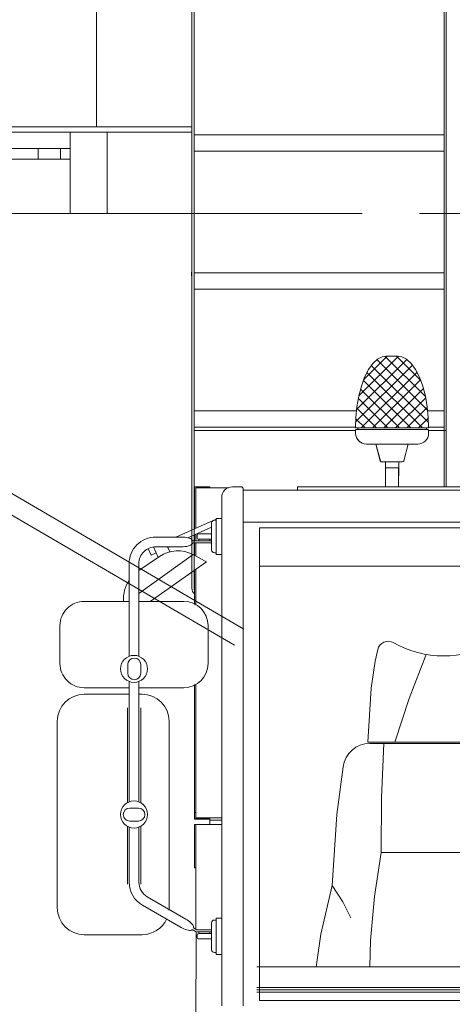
# Model space of a CAD drawing. Extents: x 6150 to 37180, y 3727 to 23870.
# Tile 3 of 27: x 9817 to 10616, y 6104 to 7927. Entities that reach past the tile are written whole.
import ezdxf

# ---------------------------------------------------------------- set-up
doc = ezdxf.new("R2010")
doc.units = 0
doc.header["$LTSCALE"] = 37.5
doc.header["$MEASUREMENT"] = 0
doc.linetypes.add('CENTER', pattern=[50.5, 30, -9, 2.5, -9])
doc.linetypes.add('HIDDEN', pattern=[12.6, 8.4, -4.2])
for name, color, linetype in [('10', 216, 'Continuous'), ('11', 251, 'Continuous'), ('15', 96, 'Continuous')]:
    doc.layers.add(name, color=color, linetype=linetype)

# ---------------------------------------------------------------- blocks, each defined once
blk = doc.blocks.new('*G211')
at = {"layer": '11', "color": 251, "linetype": 'Continuous', "lineweight": 9}
for p, q in [((9573.3, 7183.2), (10231.2, 6798.6)), ((10213.6, 6768.5), (9555.7, 7153.3)), ((10113.8, 6867.2), (10105.2, 6872.3))]:
    blk.add_line(p, q, dxfattribs=at)
blk.add_arc((9308.6, 5661.8), 600, 5.7865, 49.7564, dxfattribs=at)
blk = doc.blocks.new('*G212')
at = {"layer": '15', "color": 96, "linetype": 'Continuous', "lineweight": 9}
for p, q in [((9958.4, 8198.1), (9958.4, 7728.1)), ((9958.4, 7728.1), (9958.4, 8198.1)), ((9403.7, 7728.1), (10135, 7728.1)), ((10135, 7718.1), (8990.2, 7718.1)), ((8990.2, 7568.1), (10135, 7568.1))]:
    blk.add_line(p, q, dxfattribs=at)
at = {"layer": '15', "color": 96, "linetype": 'CENTER', "lineweight": 9}
for p, q in [((9910.2, 7568.1), (9910.2, 7718.1)), ((9978.1, 7568.1), (9978.1, 7718.1)), ((9712.2, 7688.1), (9910.2, 7688.1)), ((9850.6, 7688.1), (9850.6, 7668.1)), ((9892.2, 7688.1), (9892.2, 7668.1)), ((9910.2, 7688.1), (9910.2, 7668.1)), ((9910.2, 7668.1), (9712.2, 7668.1)), ((10636, 7568.1), (10556, 7568.1)), ((10556, 7568.1), (10566, 7568.1))]:
    blk.add_line(p, q, dxfattribs=at)
at = {"layer": '15', "color": 96, "linetype": 'HIDDEN', "lineweight": 9}
blk.add_line((10135, 7568.1), (13125, 7568.1), dxfattribs=at)
blk = doc.blocks.new('*G214')
at = {"layer": '10', "color": 216, "linetype": 'Continuous', "lineweight": 9}
for p, q in [((10135, 6874.1), (10135, 8486.1)), ((10139, 8486.1), (10139, 6874.1)), ((10601, 7061.9), (10601, 7954.9)), ((10601, 7061.9), (10601, 7954.9)), ((10605, 7954.9), (10605, 7061.9)), ((10139, 7713.2), (10601, 7713.2)), ((10139, 7683.2), (10139, 7713.2)), ((10601, 7713.2), (10601, 7683.2)), ((10601, 7683.2), (10139, 7683.2)), ((10134, 7453), (10134, 7459)), ((10134.5, 7459.5), (10135, 7459.5)), ((10135, 7459.5), (10135, 7452.5)), ((10139, 7457.8), (10601, 7457.8)), ((10139, 7427.8), (10139, 7457.8)), ((10601, 7457.8), (10601, 7427.8)), ((10135, 7452.5), (10134.5, 7452.5)), ((10601, 7427.8), (10139, 7427.8)), ((10439.4, 7205.1), (10532.1, 7297.8)), ((10516.9, 7303.8), (10443.6, 7230.5)), ((10452.6, 7260.7), (10495.8, 7303.9)), ((10570.7, 7203.6), (10477.1, 7297.3)), ((10491.9, 7303.7), (10566.8, 7228.8)), ((10495, 7303.9), (10515, 7303.9)), ((10515, 7303.9), (10495, 7303.9)), ((10558.3, 7258.5), (10512.9, 7303.9)), ((10542.8, 7287.3), (10437.7, 7182.2)), ((10447.6, 7170.9), (10551.1, 7274.4)), ((10561, 7170.9), (10458.4, 7273.5)), ((10466.6, 7286.5), (10572.3, 7180.8)), ((10451.9, 7258.8), (10539.8, 7170.9)), ((10557.8, 7259.8), (10468.8, 7170.9)), ((10518.6, 7170.9), (10446.6, 7242.8)), ((10490, 7170.9), (10563.1, 7243.9)), ((10442.6, 7225.7), (10497.4, 7170.9)), ((10567.2, 7226.8), (10511.3, 7170.9)), ((10139, 7202.3), (10439.1, 7202.3)), ((10139, 7172.3), (10139, 7202.3)), ((10476.2, 7170.9), (10439.7, 7207.4)), ((10532.5, 7170.9), (10570.1, 7208.6)), ((10570.9, 7202.3), (10601, 7202.3)), ((10601, 7202.3), (10601, 7172.3)), ((10438, 7187.9), (10455, 7170.9)), ((10572, 7189.2), (10553.7, 7170.9)), ((10437.5, 7172.3), (10139, 7172.3)), ((10437.5, 7166.1), (10139, 7166.1)), ((10572.5, 7170.9), (10437.5, 7170.9)), ((10441.5, 7170.9), (10437.5, 7170.9)), ((10437.5, 7170.9), (10441.5, 7170.9)), ((10437.5, 7160.9), (10437.5, 7165.9)), ((10437.5, 7165.9), (10437.5, 7160.9)), ((10439.5, 7167.9), (10441.5, 7167.9)), ((10441.5, 7167.9), (10439.5, 7167.9)), ((10441.5, 7170.9), (10568.5, 7170.9)), ((10441.5, 7167.9), (10441.5, 7170.9)), ((10568.5, 7170.9), (10441.5, 7170.9)), ((10441.5, 7170.9), (10441.5, 7167.9)), ((10568.5, 7167.9), (10441.5, 7167.9)), ((10441.5, 7167.9), (10568.5, 7167.9)), ((10568.5, 7170.9), (10568.5, 7167.9)), ((10572.5, 7170.9), (10568.5, 7170.9)), ((10568.5, 7170.9), (10572.5, 7170.9)), ((10568.5, 7167.9), (10568.5, 7170.9)), ((10568.5, 7167.9), (10570.5, 7167.9)), ((10570.5, 7167.9), (10568.5, 7167.9)), ((10601, 7172.3), (10572.5, 7172.3)), ((10605, 7166.1), (10572.5, 7166.1)), ((10572.5, 7165.9), (10572.5, 7160.9)), ((10572.5, 7160.9), (10572.5, 7165.9)), ((10475, 7140.9), (10457.5, 7140.9)), ((10457.5, 7140.9), (10475, 7140.9)), ((10535, 7140.9), (10475, 7140.9)), ((10483.8, 7110.1), (10475, 7140.9)), ((10475, 7140.9), (10535, 7140.9)), ((10475, 7140.9), (10483.2, 7110.1)), ((10535, 7140.9), (10526.8, 7110.1)), ((10526.8, 7110.1), (10535, 7140.9)), ((10552.5, 7140.9), (10535, 7140.9)), ((10535, 7140.9), (10552.5, 7140.9)), ((10492.8, 7107.9), (10486.1, 7107.9)), ((10486.1, 7107.9), (10492.8, 7107.9)), ((10517.2, 7107.9), (10492.8, 7107.9)), ((10492.8, 7107.9), (10517.2, 7107.9)), ((10492.8, 7107.9), (10492.8, 7088.1)), ((10493, 7096.9), (10517, 7096.9)), ((10493, 7061.9), (10493, 7096.9)), ((10517, 7096.9), (10517, 7061.9)), ((10523.9, 7107.9), (10517.2, 7107.9)), ((10517.2, 7107.9), (10523.9, 7107.9)), ((10517.2, 7088.1), (10517.2, 7107.9)), ((10135, 7083.3), (10135, 7071.3)), ((10135, 7082.3), (10135, 7075.3)), ((10492.8, 7088.1), (10492.8, 7081.9)), ((10517.2, 7081.9), (10517.2, 7088.1)), ((10135, 7045.8), (10135, 7058.8)), ((10135, 6884.9), (10135, 6897.9))]:
    blk.add_line(p, q, dxfattribs=at)
for points in [[(10437.5, 7170.9), (10438.1, 7190.2), (10440, 7210), (10443.4, 7229.6), (10448.2, 7248.2), (10454.3, 7264.9), (10461.6, 7279.1), (10469.6, 7290.2), (10478.1, 7298), (10486.7, 7302.5), (10495, 7303.9)], [(10495, 7303.9), (10486.7, 7302.5), (10478.1, 7298), (10469.6, 7290.2), (10461.6, 7279.1), (10454.3, 7264.9), (10448.2, 7248.2), (10443.4, 7229.6), (10440, 7210), (10438.1, 7190.2), (10437.5, 7170.9)], [(10515, 7303.9), (10523.3, 7302.5), (10531.9, 7298), (10540.4, 7290.2), (10548.4, 7279.1), (10555.7, 7264.9), (10561.8, 7248.2), (10566.6, 7229.6), (10570, 7210), (10571.9, 7190.2), (10572.5, 7170.9)], [(10572.5, 7170.9), (10571.9, 7190.2), (10570, 7210), (10566.6, 7229.6), (10561.8, 7248.2), (10555.7, 7264.9), (10548.4, 7279.1), (10540.4, 7290.2), (10531.9, 7298), (10523.3, 7302.5), (10515, 7303.9)], [(10486.1, 7107.9), (10485.8, 7107.9), (10485.4, 7108), (10485.1, 7108.1), (10484.8, 7108.3), (10484.5, 7108.5), (10484.3, 7108.8), (10484.1, 7109.1), (10483.9, 7109.4), (10483.9, 7109.8), (10483.8, 7110.1)], [(10135, 7071.3), (10135, 7071.2)], [(10135, 7045.7), (10135, 7045.8)], [(10135, 6884.8), (10135, 6884.9)]]:
    blk.add_lwpolyline(points, dxfattribs=at)
for centre, radius, start, end in [((10134.5, 7459), 0.5, 90, 179.9738), ((10134.5, 7453), 0.501, 180, -90.1309), ((10439.5, 7165.9), 2, 90, -179.9409), ((10439.5, 7165.9), 2, 90, -179.9869), ((10570.5, 7165.9), 2, 0, 89.9345), ((10570.5, 7165.9), 2, 0, 90.0131), ((10457.5, 7160.9), 20, 180, -89.9902), ((10457.5, 7160.9), 20, 180, -90.0039), ((10552.5, 7160.9), 20, -90, 0.0072), ((10552.5, 7160.9), 20, -90, 0.0013), ((10486.1, 7110.9), 3, -164.9818, -89.9996), ((10523.9, 7110.9), 3, -90, -14.9179), ((10523.9, 7110.9), 3, -90, -14.9756), ((10149, 6874.1), 14, 180, -130.0051), ((10149, 6874.1), 9.99, 180, -154.1484), ((10149, 6874.1), 9.99, 180, -154.1675)]:
    blk.add_arc(centre, radius, start, end, dxfattribs=at)
blk = doc.blocks.new('*G251')
at = {"layer": '10', "color": 216, "linetype": 'Continuous', "lineweight": 9}
for p, q in [((9936.0004, 6849.87036), (10019.0008, 6849.87036)), ((10037.0008, 6849.87036), (10120.0008, 6849.87036)), ((9891.0004, 6734.87076), (9891.0004, 6804.87076)), ((10165, 6804.87076), (10165, 6734.87076)), ((10016.4856, 6732.87116), (10016.4856, 6716.87156)), ((10040.4852, 6716.87156), (10040.4852, 6732.87116)), ((10019.0008, 6689.87196), (9936.0004, 6689.87196)), ((10120.0008, 6689.87036), (10037.0008, 6689.87036))]:
    blk.add_line(p, q, dxfattribs=at)
blk.add_circle((10028.0012, 6724.87076), 25, dxfattribs=at)
for centre, radius, start, end in [((9936.0004, 6804.87116), 44.99939, 90, -179.9996), ((10120, 6804.87036), 45, 0, 89.998833), ((10028.486, 6732.87116), 11.99951, 0, 180), ((9935.9992, 6734.87076), 44.99878, 180, -89.99844), ((10120, 6734.87036), 45, -90, 0), ((10028.486, 6716.87156), 12.00012, 180, 0)]:
    blk.add_arc(centre, radius, start, end, dxfattribs=at)
blk = doc.blocks.new('*G252')
at = {"layer": '10', "color": 216, "linetype": 'Continuous', "lineweight": 9}
for p, q in [((10105.3116, 6968.89076), (10180, 7002.14636)), ((10127.1988, 6967.69076), (10171.5004, 6987.41596)), ((10059.5228, 6935.36996), (10054.082, 6947.59036)), ((10094.3824, 6950.88996), (10090.6544, 6949.23116)), ((10068.7292, 6939.46916), (10059.5228, 6935.36996))]:
    blk.add_line(p, q, dxfattribs=at)
blk = doc.blocks.new('*G253')
at = {"layer": '10', "color": 216, "linetype": 'Continuous', "lineweight": 9}
for p, q in [((9936.0004, 6677.79476), (10019.0008, 6677.79476)), ((10037.0008, 6677.79476), (10043.0012, 6677.79476)), ((10015.9448, 6652.44516), (10015.9448, 6476.77916)), ((10040.5012, 6652.44516), (10040.5012, 6476.94596)), ((9886.0012, 6282.79556), (9886.0012, 6627.79556)), ((10093.0008, 6627.79556), (10093.0012, 6282.79556)), ((10029.7296, 6467.19796), (10020.0012, 6467.19916)), ((10036.0012, 6467.19796), (10029.7296, 6467.19796)), ((10020.0012, 6443.19796), (10036.0012, 6443.19796)), ((10015.9448, 6433.39396), (10015.9448, 6326.21356)), ((10040.5012, 6433.64436), (10040.5012, 6326.21356)), ((10043.0012, 6232.79516), (9936.0004, 6232.79516))]:
    blk.add_line(p, q, dxfattribs=at)
blk.add_circle((10028.0012, 6455.29556), 25, dxfattribs=at)
for centre, radius, start, end in [((9936.0004, 6627.79516), 49.9997, 90, 179.9993), ((10043.0012, 6627.79516), 49.99939, 0, 89.999649), ((10020.0012, 6455.19876), 12.00073, 180, -90.00293), ((10020.002, 6455.19836), 12.00073, 90, 179.99709), ((10036.0004, 6455.19836), 12.00012, 0, 89.997086), ((10036.0012, 6455.19836), 12.00043, -90, 0), ((9936.0016, 6282.79516), 50.00061, 180, -90.00104), ((10043.4864, 6282.77956), 49.51476, -5.5697, 0.01822), ((10043.0012, 6282.79476), 49.9997, -90, -25.17084)]:
    blk.add_arc(centre, radius, start, end, dxfattribs=at)
blk = doc.blocks.new('*G255')
at = {"layer": '10', "color": 216, "linetype": 'Continuous', "lineweight": 9}
for p, q in [((10768.752, 6173.12996), (10255, 6173.12996)), ((10778.752, 6106.90356), (10778.752, 6163.13156)), ((10778.752, 6135.32996), (10255, 6135.32996)), ((10778.752, 6130.87076), (10255, 6130.87076)), ((10255, 6126.13036), (10778.752, 6126.13036))]:
    blk.add_line(p, q, dxfattribs=at)
blk.add_arc((10768.752, 6163.12996), 10, 0, 89.991264, dxfattribs=at)
blk = doc.blocks.new('*G256')
at = {"layer": '10', "color": 216, "linetype": 'Continuous', "lineweight": 9}
for p, q in [((10473.5896, 6738.89196), (10478.512, 6760.46396)), ((10567.9996, 6751.67516), (10536.8764, 6670.28356)), ((10631.9996, 6751.67516), (10663.1228, 6670.28356)), ((10721.4868, 6760.46396), (10726.4096, 6738.89196)), ((10466.2496, 6688.89076), (10473.5896, 6738.89196)), ((10726.4096, 6738.89196), (10733.7496, 6688.89076)), ((10459.9996, 6588.89076), (10466.2496, 6688.89076)), ((10733.7496, 6688.89076), (10739.9996, 6588.89076)), ((10536.8764, 6670.28356), (10509.9988, 6588.89076)), ((10663.1228, 6670.28356), (10689.9988, 6588.89076)), ((10739.9996, 6588.89076), (10459.9996, 6588.89076)), ((10463.9456, 6586.88996), (10736.0536, 6586.88996)), ((10489.9996, 6586.89156), (10485.4988, 6485.89156)), ((10714.5004, 6485.89156), (10709.9996, 6586.89156)), ((10402.9792, 6455.39076), (10414.3588, 6543.30876)), ((10785.6404, 6543.30876), (10797.0184, 6455.39076)), ((10485.4988, 6485.89156), (10484.9996, 6384.89076)), ((10714.9996, 6384.89076), (10714.5004, 6485.89156)), ((10393.9996, 6323.89076), (10402.9792, 6455.39076)), ((10797.0184, 6455.39076), (10805.9992, 6323.89076)), ((10472.6672, 6303.39116), (10484.9996, 6384.89076)), ((10484.9996, 6384.89076), (10714.9996, 6384.89076)), ((10484.9996, 6384.89076), (10714.9996, 6384.89076)), ((10714.9996, 6384.89076), (10727.3316, 6303.39116)), ((10373.0252, 6233.77836), (10393.9996, 6323.89076)), ((10393.9996, 6323.89076), (10413.8148, 6293.89076)), ((10805.9992, 6323.89076), (10786.1844, 6293.89076)), ((10805.9992, 6323.89076), (10826.9728, 6233.77836)), ((10413.8148, 6293.89076), (10428.9996, 6263.89076)), ((10464.9988, 6221.89276), (10472.6672, 6303.39116)), ((10727.3316, 6303.39116), (10734.9988, 6221.89276)), ((10786.1844, 6293.89076), (10770.9992, 6263.89076)), ((10364.5252, 6173.13156), (10373.0252, 6233.77836)), ((10826.9728, 6233.77836), (10835.4736, 6173.13156)), ((10463.8836, 6173.13156), (10464.9988, 6221.89276)), ((10734.9988, 6221.89276), (10736.1152, 6173.13156))]:
    blk.add_line(p, q, dxfattribs=at)
for centre, radius, start, end in [((10498.0108, 6756.01356), 20.00061, 60.216316, 167.14386), ((10599.9988, 6934.20196), 185.31054, -119.78354, -60.21307), ((10701.988, 6756.01356), 20.00039, 12.857991, 119.78555), ((10463.9456, 6536.88876), 50.00122, 90, 172.62332), ((10736.0548, 6536.89076), 49.99918, 7.3749661, 90.001594)]:
    blk.add_arc(centre, radius, start, end, dxfattribs=at)
blk = doc.blocks.new('*G259')
at = {"layer": '10', "color": 216, "linetype": 'Continuous', "lineweight": 9}
for p, q in [((10176.4996, 6999.89076), (10180, 6999.89076)), ((10190, 7003.39236), (10180, 7003.39236)), ((10180, 7003.39236), (10180, 6936.39316)), ((10180, 6999.89076), (10180, 6939.89276)), ((10190, 6936.39316), (10190, 7003.39236)), ((10171.5004, 6964.89276), (10171.5004, 6994.89276)), ((10116, 6968.88996), (10068.0008, 6968.88996)), ((10118.8984, 6968.81596), (10116, 6968.88996)), ((10121.876, 6968.58116), (10118.8984, 6968.81596)), ((10124.8252, 6968.17196), (10121.876, 6968.58116)), ((10127.622, 6967.58716), (10124.8252, 6968.17196)), ((10130.142, 6966.84036), (10127.622, 6967.58716)), ((10132.2764, 6965.95876), (10130.142, 6966.84036)), ((10133.9476, 6964.97996), (10132.2764, 6965.95876)), ((10135.1176, 6963.94836), (10133.9476, 6964.97996)), ((10135.7892, 6962.90636), (10135.1176, 6963.94836)), ((10136.0004, 6961.89236), (10135.7892, 6962.90636)), ((10144.4996, 6967.89196), (10144.4996, 6971.89236)), ((10147.4996, 6974.88996), (10171.5004, 6974.88996)), ((10147.9996, 6964.89276), (10147.4996, 6964.89276)), ((10168, 6964.89276), (10147.9996, 6964.89276)), ((10147.9996, 6964.89276), (10147.9996, 6961.89236)), ((10147.9996, 6961.89236), (10147.9996, 6964.89276)), ((10171.4996, 6964.89276), (10168, 6964.89276)), ((10168, 6964.89276), (10168, 6961.89236)), ((10168, 6961.89236), (10168, 6964.89276)), ((10171.4996, 6944.89276), (10171.4996, 6964.89276)), ((10171.5004, 6974.88996), (10171.5004, 6964.89276)), ((10116, 6950.89036), (10068.0008, 6950.89036)), ((10118.8984, 6950.96436), (10116, 6950.89036)), ((10121.876, 6951.19956), (10118.8984, 6950.96436)), ((10124.8252, 6951.60876), (10121.876, 6951.19956)), ((10127.622, 6952.19396), (10124.8252, 6951.60876)), ((10130.142, 6952.94116), (10127.622, 6952.19396)), ((10132.2764, 6953.82316), (10130.142, 6952.94116)), ((10133.9476, 6954.80236), (10132.2764, 6953.82316)), ((10135.1176, 6955.83476), (10133.9476, 6954.80236)), ((10135.7892, 6956.87716), (10135.1176, 6955.83476)), ((10136.0004, 6957.89196), (10135.7892, 6956.87716)), ((10145.3824, 6961.85556), (10136.0004, 6961.85556)), ((10136.0004, 6961.85556), (10138.6208, 6961.85556)), ((10139.1548, 6957.89196), (10136.0004, 6957.89196)), ((10144.1372, 6957.89196), (10139.1548, 6957.89196)), ((10144.1372, 6961.85556), (10171.5004, 6961.85556)), ((10145.3824, 6957.89196), (10144.1372, 6957.89196)), ((10171.5004, 6957.89196), (10145.3824, 6957.89196)), ((10171.5004, 6961.85556), (10171.5004, 6957.89196)), ((10180, 6939.89276), (10176.4996, 6939.89276)), ((10180, 6936.39316), (10190, 6936.39316)), ((10018.9996, 6919.89156), (10018.9996, 6748.19476)), ((10036.9996, 6919.89156), (10036.9996, 6748.19476)), ((10018.9996, 6701.54796), (10018.9996, 6478.61876)), ((10036.9996, 6701.54676), (10036.9996, 6478.61956)), ((10018.9996, 6431.97156), (10018.9996, 6329.80236)), ((10036.9996, 6431.97076), (10036.9996, 6329.80236)), ((10052.5008, 6302.95476), (10123.8204, 6261.77876)), ((10043.5004, 6287.36596), (10114.8208, 6246.19076)), ((10123.8204, 6261.77876), (10126.2936, 6260.26556)), ((10126.2936, 6260.26556), (10128.7552, 6258.57276)), ((10128.7552, 6258.57276), (10131.1044, 6256.74356)), ((10131.1044, 6256.74356), (10133.2344, 6254.83876)), ((10133.2344, 6254.83876), (10135.0432, 6252.93156)), ((10135.0432, 6252.93156), (10136.4508, 6251.10076)), ((10171.4996, 6254.89196), (10171.4996, 6234.89156)), ((10180, 6259.89196), (10176.4996, 6259.89196)), ((10190, 6263.39156), (10180, 6263.39156)), ((10180, 6263.39156), (10180, 6196.39196)), ((10180, 6199.88956), (10180, 6259.89196)), ((10190, 6196.39196), (10190, 6263.39156)), ((10114.8208, 6246.19076), (10117.3676, 6244.80516)), ((10117.3676, 6244.80516), (10120.0644, 6243.51996)), ((10120.0644, 6243.51996), (10122.8232, 6242.39956)), ((10122.8232, 6242.39956), (10125.5376, 6241.50756)), ((10125.5376, 6241.50756), (10128.0936, 6240.89436)), ((10128.0936, 6240.89436), (10130.3832, 6240.59116)), ((10130.3832, 6240.59116), (10132.3196, 6240.60316)), ((10132.3196, 6240.60316), (10133.8488, 6240.91236)), ((10133.8488, 6240.91236), (10134.9516, 6241.47916)), ((10134.9516, 6241.47916), (10135.6416, 6242.25236)), ((10142.6028, 6237.89236), (10135.6416, 6242.25236)), ((10136.4508, 6251.10076), (10137.4084, 6249.41756)), ((10137.4084, 6249.41756), (10137.9052, 6247.93876)), ((10137.9656, 6246.70076), (10137.6412, 6245.71676)), ((10137.6412, 6245.71676), (10143.92, 6241.89156)), ((10137.9052, 6247.93876), (10137.9656, 6246.70076)), ((10171.5004, 6237.89236), (10142.6028, 6237.89236)), ((10143.92, 6241.89156), (10171.5004, 6241.89156)), ((10147.9996, 6234.89156), (10147.4996, 6234.89156)), ((10147.9996, 6234.89156), (10147.9996, 6237.89236)), ((10147.9996, 6237.89236), (10147.9996, 6234.89156)), ((10168, 6234.89156), (10147.9996, 6234.89156)), ((10168, 6234.89156), (10168, 6237.89236)), ((10168, 6237.89236), (10168, 6234.89156)), ((10171.4996, 6234.89156), (10168, 6234.89156)), ((10171.5004, 6241.89156), (10171.5004, 6237.89236)), ((10171.5004, 6224.88956), (10171.5004, 6234.89156)), ((10171.5004, 6234.89156), (10171.5004, 6204.89156)), ((10144.4996, 6231.89156), (10144.4996, 6227.89236)), ((10147.4996, 6224.88956), (10171.5004, 6224.88956)), ((10176.4996, 6199.88956), (10180, 6199.88956)), ((10180, 6196.39196), (10190, 6196.39196))]:
    blk.add_line(p, q, dxfattribs=at)
for centre, radius, start, end in [((10176.4996, 6994.89196), 4.99878, 90, 179.9895), ((10067.998, 6919.89156), 48.99841, 90, -179.99713), ((10147.4996, 6971.88916), 3.00079, 90, 179.94171), ((10147.4988, 6967.89196), 2.99927, 180, -89.98834), ((10067.9988, 6919.89156), 30.99884, 90, -179.99661), ((10176.4996, 6944.89276), 5, 180, -90), ((10068.0036, 6329.80356), 49.00391, 180, -120.00317), ((10068.002, 6329.80316), 31.0022, 180, -120.00134), ((10176.4996, 6254.89196), 5, 90, 180), ((10147.5, 6231.89156), 3.00018, 90, 179.98834), ((10147.4996, 6227.88956), 2.99988, 180, -89.94754), ((10176.4996, 6204.88876), 4.99939, 180, -89.96851)]:
    blk.add_arc(centre, radius, start, end, dxfattribs=at)
blk = doc.blocks.new('*G263')
at = {"layer": '10', "color": 216, "linetype": 'Continuous', "lineweight": 9}
blk.add_line((10229.9996, 7049.39116), (10229.9996, 6100.96596), dxfattribs=at)
blk = doc.blocks.new('*G264')
at = {"layer": '10', "color": 216, "linetype": 'Continuous', "lineweight": 9}
for p, q in [((10225.5, 7061.88996), (10210, 7061.88996)), ((10229.9996, 7048.89196), (10229.9996, 7057.39156)), ((12282.6412, 7061.89116), (10330, 7061.89116)), ((10330, 7061.89116), (10330, 7055.39196)), ((10189.9996, 7041.89116), (10189.9996, 6100.96596))]:
    blk.add_line(p, q, dxfattribs=at)
for centre, radius, start, end in [((10209.9984, 7041.89116), 19.99878, 90, -179.99475), ((10225.5, 7057.39036), 4.49951, 0, 89.984459)]:
    blk.add_arc(centre, radius, start, end, dxfattribs=at)
blk = doc.blocks.new('*G265')
at = {"layer": '10', "color": 216, "linetype": 'Continuous', "lineweight": 9}
blk.add_line((10302.5, 7055.39196), (10247.464, 7055.39196), dxfattribs=at)
blk = doc.blocks.new('*G271')
at = {"layer": '10', "color": 216, "linetype": 'Continuous', "lineweight": 9}
for p, q in [((10259.9996, 6985.81436), (10259.9996, 6111.21116)), ((12299.5644, 6985.81436), (10259.9996, 6985.81436)), ((10259.9996, 6111.21116), (13000.0008, 6111.21116))]:
    blk.add_line(p, q, dxfattribs=at)
blk = doc.blocks.new('*G272')
at = {"layer": '10', "color": 216, "linetype": 'Continuous', "lineweight": 9}
blk.add_line((10259.9996, 6914.89156), (12318.8904, 6914.89156), dxfattribs=at)
blk = doc.blocks.new('*G273')
at = {"layer": '10', "color": 216, "linetype": 'Continuous', "lineweight": 9}
for p, q in [((10229.9996, 7055.38116), (10229.9996, 6996.28676)), ((12252.9284, 7055.38116), (10229.9996, 7055.38116)), ((10229.9996, 6996.28676), (12285.0696, 6996.28676))]:
    blk.add_line(p, q, dxfattribs=at)
blk = doc.blocks.new('*G274')
at = {"layer": '10', "color": 216, "linetype": 'Continuous', "lineweight": 9}
for p, q in [((10072.3896, 6931.12676), (10063.7228, 6950.59476)), ((10089.8616, 6950.88996), (10094.0308, 6941.52716)), ((10137.0368, 6936.40996), (10037.0004, 6864.22516)), ((10075.2828, 6933.08596), (10037.0004, 6907.16316)), ((10158.454, 6925.05156), (10137.0368, 6936.40996)), ((10057.876, 6849.87076), (10149.7016, 6914.26916)), ((10149.7016, 6914.26916), (10162.2248, 6923.05196)), ((10162.2248, 6923.05196), (10158.454, 6925.05156))]:
    blk.add_line(p, q, dxfattribs=at)
for centre, radius, start, end in [((10108.924, 6883.40476), 59.99916, 62.061165, 124.10516), ((10071.4924, 6854.48996), 62.95796, 146.48747, -175.7933)]:
    blk.add_arc(centre, radius, start, end, dxfattribs=at)
blk = doc.blocks.new('*G281')
at = {"layer": '10', "color": 216, "linetype": 'Continuous', "lineweight": 9}
for p, q in [((10140.0008, 7049.89156), (10140.0008, 7061.89116)), ((10140.0008, 7061.89116), (10168, 7061.89116)), ((10142.0004, 6985.22596), (10142.0004, 7059.89156)), ((10142.0004, 7059.89156), (10202.358, 7059.89156)), ((10142.0004, 7059.89156), (10142.0004, 7049.89156)), ((10168, 7061.89116), (10168, 7059.89156)), ((10140.0008, 7049.89156), (10140.0008, 6984.33596)), ((10140.0008, 6973.38996), (10140.0008, 6961.85556)), ((10142.0004, 6961.85556), (10142.0004, 6974.28116)), ((10140.0008, 6957.89196), (10140.0008, 6934.83796)), ((10142.0004, 6933.77836), (10142.0004, 6957.89196)), ((10142.0004, 6842.86636), (10142.0004, 6908.86756)), ((10140.0008, 6907.46476), (10140.0008, 6843.74396)), ((10140.0008, 6695.78996), (10140.0008, 6458.86876)), ((10142.0004, 6448.97636), (10142.0004, 6696.76636)), ((10142.0004, 6458.97596), (10140.0008, 6458.97596)), ((10140.0008, 6458.97596), (10140.0008, 6446.97676)), ((10142.0004, 6447.97516), (10142.0004, 6458.97596)), ((10142.0004, 6447.86796), (10142.0004, 6458.86876)), ((10140.0008, 6446.97676), (10168, 6446.97676)), ((10190, 6436.83996), (10141.9992, 6436.83996)), ((10141.9992, 6436.83996), (10141.9992, 6243.06076)), ((10190, 6448.97636), (10142.0004, 6448.97636)), ((10146, 6447.97516), (10142.0004, 6447.97516)), ((10146, 6448.97636), (10146, 6447.97516)), ((10168, 6446.97676), (10168, 6448.97636)), ((10142.6028, 6237.89236), (10141.9992, 5532.07692)), ((10141.9992, 5532.07692), (10190, 5532.07692))]:
    blk.add_line(p, q, dxfattribs=at)
blk = doc.blocks.new('*G285')
at = {"layer": '10', "color": 216, "linetype": 'Continuous', "lineweight": 9}
for p, q in [((10141.9992, 6436.83996), (10140.0008, 6436.83996)), ((10140.0008, 6436.83996), (10140.0008, 6356.83996)), ((10140.0008, 6356.83996), (10141.9992, 6356.83996))]:
    blk.add_line(p, q, dxfattribs=at)
blk = doc.blocks.new('*G286')
at = {"layer": '10', "color": 216, "linetype": 'Continuous', "lineweight": 9}
for p, q in [((10168.0012, 6444.84036), (10168.0012, 6447.86796)), ((10168.0012, 6444.84036), (10190, 6444.84036)), ((10168.0012, 6436.83996), (10168.0012, 6444.84036)), ((10190, 6444.84036), (10168.0012, 6444.84036))]:
    blk.add_line(p, q, dxfattribs=at)
blk = doc.blocks.new('*G289')
at = {"layer": '10', "color": 216, "linetype": 'Continuous', "lineweight": 9}
blk.add_line((10140.0008, 7049.89156), (10140.0008, 7061.89116), dxfattribs=at)
blk = doc.blocks.new('*G291')
at = {"layer": '10', "color": 216, "linetype": 'Continuous', "lineweight": 9}
for p, q in [((10140.0008, 6458.86876), (10140.0008, 6446.86836)), ((10140.0008, 6446.86836), (10142.0028, 6446.86836)), ((10142.0028, 6446.86836), (10168, 6446.86836))]:
    blk.add_line(p, q, dxfattribs=at)
blk = doc.blocks.new('*G280')
at = {"color": 7, "linetype": 'Continuous', "lineweight": 9}
for name in ['*G281', '*G289', '*G291', '*G285', '*G286']:
    blk.add_blockref(name, (0, 0), dxfattribs=at)
blk = doc.blocks.new('*G213')
at = {"color": 7, "linetype": 'Continuous', "lineweight": 9}
for name in ['*G214', '*G280', '*G264', '*G273', '*G265', '*G263', '*G259', '*G252', '*G271', '*G274', '*G272', '*G251', '*G256', '*G253', '*G255']:
    blk.add_blockref(name, (0, 0), dxfattribs=at)

msp = doc.modelspace()

# ---------------------------------------------------------------- block references
at = {"color": 7, "linetype": 'Continuous', "lineweight": 9}
for name in ['*G213', '*G212', '*G211']:
    msp.add_blockref(name, (0, 0), dxfattribs=at)

doc.saveas('drawing.dxf')
